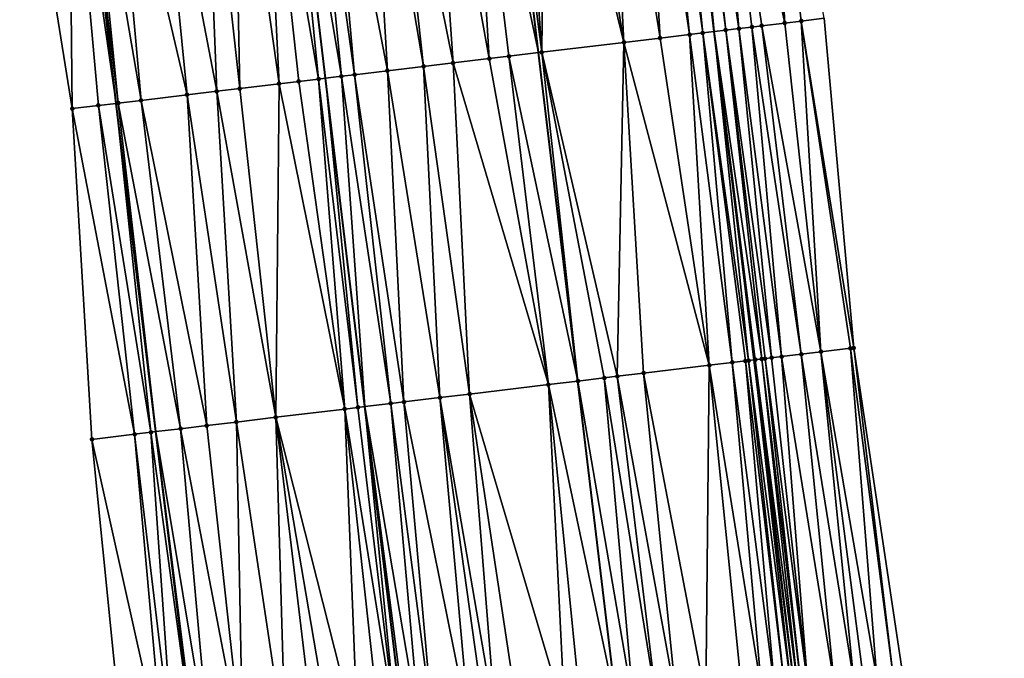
# Model space of a CAD drawing. Header units: feet. Extents: x 2004186 to 2014793, y 836912 to 864902.
# Tile 95 of 256: x 2010544 to 2010603, y 839836 to 839875. Entities that reach past the tile are written whole.
import ezdxf

# ---------------------------------------------------------------- set-up
doc = ezdxf.new("R2010")
doc.units = ezdxf.units.FT
doc.header["$LTSCALE"] = 100
doc.header["$MEASUREMENT"] = 0
for name, color, linetype, lineweight in [('EP_Travel Lane', 5, 'Continuous', 40), ('GPL_Skip Line', 2, 'Continuous', 40), ('Road Shots', 4, 'Continuous', 200), ('Road X-Section', 30, 'Continuous', 13)]:
    doc.layers.add(name, color=color, linetype=linetype, lineweight=lineweight)
doc.layers.add('I-77 SB_MM21-27-Surface-Border', color=7, linetype='Continuous')
doc.layers.add('I-77 SB_MM21-27-Surface-TIN', color=7, linetype='Continuous')

msp = doc.modelspace()

# ---------------------------------------------------------------- linework, layer by layer
at = {"layer": 'EP_Travel Lane'}
for points in [[(2010628.338570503, 839557.3465484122, 325.0835515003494), (2010625.365234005, 839577.1237158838, 325.0686312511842), (2010622.468640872, 839596.9119660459, 325.0280780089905), (2010619.649685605, 839616.7130612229, 325.0634671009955), (2010616.830985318, 839636.5123653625, 325.0828093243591), (2010614.012108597, 839656.3129088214, 325.0882472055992), (2010611.193216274, 839676.1135739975, 325.1558233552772), (2010608.481746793, 839695.9290132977, 325.2415413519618), (2010605.917591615, 839715.4675350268, 325.3537476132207), (2010603.315490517, 839735.2951996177, 325.4537320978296), (2010600.713010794, 839755.1257492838, 325.5540446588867), (2010598.11043391, 839774.9571754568, 325.6910213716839), (2010595.595319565, 839794.797996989, 325.8295417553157), (2010593.168818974, 839814.6496749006, 325.9888969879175), (2010590.742297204, 839834.5015260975, 326.1191055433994), (2010588.315843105, 839854.352823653, 326.2822772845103), (2010585.889405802, 839874.2041773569, 326.4534980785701), (2010583.562419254, 839894.0667290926, 326.671785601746)], [(2010592.258017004, 839552.0900408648, 325.4875679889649), (2010589.234349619, 839571.860839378, 325.497487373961), (2010586.322672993, 839591.6466557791, 325.5174050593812), (2010583.524428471, 839611.4488583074, 325.5473038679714), (2010580.725935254, 839631.2528258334, 325.5700158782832), (2010577.927655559, 839651.0552823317, 325.5758762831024), (2010575.129391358, 839670.8576291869, 325.6263989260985), (2010572.4213659, 839690.6731090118, 325.7084496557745), (2010569.724121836, 839711.1145130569, 325.8314881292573), (2010567.106745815, 839730.950634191, 325.9296441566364), (2010564.490240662, 839750.7801553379, 326.0787580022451), (2010561.873958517, 839770.6079863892, 326.1946314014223), (2010559.360748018, 839790.4499130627, 326.3240857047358), (2010556.9525041, 839810.3035806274, 326.4739997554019), (2010554.544338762, 839830.156624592, 326.6558604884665), (2010552.136099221, 839850.0102802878, 326.8304207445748), (2010549.728045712, 839869.8624023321, 327.0348438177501), (2010547.439062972, 839889.7294794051, 327.2185413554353)]]:
    msp.add_polyline3d(points, dxfattribs=at)
at = {"layer": 'GPL_Skip Line'}
for points in [[(2010617.143034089, 839555.7154491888, 325.262431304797), (2010614.259937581, 839575.5061743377, 325.2485393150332), (2010611.376931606, 839595.2962780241, 325.2011034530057), (2010608.493788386, 839615.0873238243, 325.2420203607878), (2010605.610715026, 839634.8778900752, 325.2746877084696), (2010602.727609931, 839654.6686741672, 325.2659530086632), (2010599.844503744, 839674.4594657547, 325.3351712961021), (2010596.961484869, 839694.2496579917, 325.4335680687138), (2010594.324505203, 839714.0731122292, 325.535088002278), (2010591.940401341, 839733.9300912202, 325.6441009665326), (2010589.559362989, 839753.787582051, 325.7342381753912), (2010587.178357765, 839773.6447966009, 325.8770374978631), (2010584.797361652, 839793.5019351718, 326.025345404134), (2010582.416358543, 839813.3591320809, 326.1613739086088), (2010580.03538756, 839833.2160610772, 326.3129692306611), (2010577.654431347, 839853.0728668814, 326.4815247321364), (2010575.273522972, 839872.9292737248, 326.6531976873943), (2010572.892651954, 839892.7853690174, 326.8581499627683)], [(2010604.872606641, 839553.9277983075, 325.3942322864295), (2010601.97565858, 839573.7168235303, 325.3909438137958), (2010599.078857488, 839593.5048448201, 325.3705636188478), (2010596.182000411, 839613.2932485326, 325.4040783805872), (2010593.285039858, 839633.0823590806, 325.4183123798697), (2010590.395262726, 839652.8718108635, 325.431897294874), (2010587.630836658, 839672.679370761, 325.5104246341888), (2010584.986339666, 839692.5042455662, 325.5887185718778), (2010582.302087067, 839712.6271543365, 325.696464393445), (2010579.657034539, 839732.4561938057, 325.8149673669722), (2010577.012366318, 839752.2823522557, 325.9123943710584), (2010574.406192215, 839772.1117759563, 326.0634692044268), (2010571.929632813, 839791.957762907, 326.2110321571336), (2010569.545339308, 839811.8144893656, 326.3436565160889), (2010567.161109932, 839831.6706817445, 326.5107630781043), (2010564.776842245, 839851.5271931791, 326.6786742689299), (2010562.392701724, 839871.3826455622, 326.8673435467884), (2010560.024588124, 839891.2403095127, 327.0548108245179)]]:
    msp.add_polyline3d(points, dxfattribs=at)
at = {"layer": 'I-77 SB_MM21-27-Surface-Border', "color": 3, "linetype": 'ByBlock', "lineweight": -2}
for points in [[(2010589.633440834, 839551.7076718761, 325.5162730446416), (2010585.760698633, 839571.3548637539, 325.5396326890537), (2010584.263091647, 839591.3466346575, 325.5379560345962), (2010580.786389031, 839611.0499952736, 325.5433525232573), (2010576.715698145, 839630.668614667, 325.5629073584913), (2010572.843138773, 839650.3145515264, 325.5884960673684), (2010569.762250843, 839670.0756246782, 325.6529452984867), (2010566.483433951, 839689.8079899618, 325.7235603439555), (2010563.347685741, 839710.3479736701, 325.8242042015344), (2010560.962518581, 839730.2138050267, 325.9456113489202), (2010558.7800222, 839750.095403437, 326.0928763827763), (2010556.597766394, 839769.9749954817, 326.2355947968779), (2010554.415236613, 839789.8568724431, 326.3304163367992), (2010553.027154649, 839809.8328451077, 326.4824378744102), (2010550.249095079, 839829.6415976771, 326.655874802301), (2010548.265283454, 839849.5461128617, 326.8344671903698), (2010547.075953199, 839869.544443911, 327.0304127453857), (2010543.900779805, 839889.3052305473, 327.217266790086)], [(2010592.54919734, 839875.0055921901, 326.1664416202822), (2010594.334517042, 839855.0765520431, 326.0246045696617), (2010597.311174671, 839835.2914392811, 325.8514005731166), (2010600.08935015, 839815.4817200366, 325.682468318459), (2010602.668939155, 839795.6482643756, 325.5183284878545), (2010605.248424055, 839775.8156769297, 325.3784302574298), (2010607.629678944, 839755.9563802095, 325.2565248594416), (2010609.812046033, 839736.0758600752, 325.178446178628), (2010612.592747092, 839716.2711435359, 325.0673909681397), (2010615.366815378, 839696.9336505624, 324.955856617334), (2010618.249892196, 839677.143060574, 324.8396537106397), (2010621.133200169, 839657.3508838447, 324.7641798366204), (2010623.818554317, 839637.5301699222, 324.7675687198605), (2010626.305560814, 839617.6836221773, 324.7617894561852), (2010628.99106029, 839597.8619106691, 324.7425050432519), (2010631.676201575, 839578.0426579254, 324.7779031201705), (2010634.361235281, 839558.2241436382, 324.8098900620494)]]:
    msp.add_polyline3d(points, dxfattribs=at)
at = {"layer": 'I-77 SB_MM21-27-Surface-TIN', "color": 128, "linetype": 'ByBlock', "lineweight": -2}
for points in [[(2010588.976915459, 839894.7183683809, 326.446105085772), (2010585.799850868, 839894.3359252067, 326.5860948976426), (2010590.166404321, 839874.7187145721, 326.2832867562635)], [(2010588.976915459, 839894.7183683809, 326.446105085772), (2010591.159238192, 839874.8382181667, 326.2375241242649), (2010592.54919734, 839875.0055921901, 326.1664416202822)], [(2010588.976915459, 839894.7183683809, 326.446105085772), (2010590.166404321, 839874.7187145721, 326.2832867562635), (2010591.159238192, 839874.8382181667, 326.2375241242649)], [(2010583.218457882, 839894.025423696, 326.6776229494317), (2010585.889405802, 839874.2041773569, 326.4534980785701), (2010583.562419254, 839894.0667290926, 326.671785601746)], [(2010584.012751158, 839894.1208082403, 326.6641430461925), (2010583.562419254, 839894.0667290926, 326.671785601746), (2010585.889405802, 839874.2041773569, 326.4534980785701)], [(2010584.409892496, 839894.1685447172, 326.6531989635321), (2010584.012751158, 839894.1208082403, 326.6641430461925), (2010586.592185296, 839874.2886441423, 326.4335421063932)], [(2010584.012751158, 839894.1208082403, 326.6641430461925), (2010585.889405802, 839874.2041773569, 326.4534980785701), (2010586.592185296, 839874.2886441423, 326.4335421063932)], [(2010584.807027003, 839894.216338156, 326.6368375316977), (2010584.409892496, 839894.1685447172, 326.6531989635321), (2010587.386460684, 839874.3841778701, 326.4039627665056)], [(2010584.409892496, 839894.1685447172, 326.6531989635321), (2010586.592185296, 839874.2886441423, 326.4335421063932), (2010587.386460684, 839874.3841778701, 326.4039627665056)], [(2010585.799850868, 839894.3359252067, 326.5860948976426), (2010584.807027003, 839894.216338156, 326.6368375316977), (2010587.386460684, 839874.3841778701, 326.4039627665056)], [(2010585.799850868, 839894.3359252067, 326.5860948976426), (2010588.776438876, 839874.5513930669, 326.3490293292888), (2010590.166404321, 839874.7187145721, 326.2832867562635)], [(2010585.799850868, 839894.3359252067, 326.5860948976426), (2010588.180734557, 839874.4797242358, 326.3730984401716), (2010588.776438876, 839874.5513930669, 326.3490293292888)], [(2010585.799850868, 839894.3359252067, 326.5860948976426), (2010587.386460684, 839874.3841778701, 326.4039627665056), (2010588.180734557, 839874.4797242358, 326.3730984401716)], [(2010579.445577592, 839893.572240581, 326.7517840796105), (2010577.261272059, 839893.309924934, 326.7896289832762), (2010580.436438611, 839873.5491953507, 326.5674495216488)], [(2010579.445577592, 839893.572240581, 326.7517840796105), (2010582.620742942, 839873.811521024, 326.5259717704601), (2010581.43130267, 839893.8107696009, 326.7116495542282)], [(2010579.445577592, 839893.572240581, 326.7517840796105), (2010580.436438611, 839873.5491953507, 326.5674495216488), (2010582.620742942, 839873.811521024, 326.5259717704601)], [(2010582.424169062, 839893.930001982, 326.6946379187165), (2010581.43130267, 839893.8107696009, 326.7116495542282), (2010584.407902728, 839874.0261369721, 326.4934739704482)], [(2010581.43130267, 839893.8107696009, 326.7116495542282), (2010582.620742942, 839873.811521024, 326.5259717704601), (2010584.407902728, 839874.0261369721, 326.4934739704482)], [(2010583.218457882, 839894.025423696, 326.6776229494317), (2010582.424169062, 839893.930001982, 326.6946379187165), (2010585.202188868, 839874.121581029, 326.4730121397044)], [(2010582.424169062, 839893.930001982, 326.6946379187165), (2010584.407902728, 839874.0261369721, 326.4934739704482), (2010585.202188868, 839874.121581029, 326.4730121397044)], [(2010583.218457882, 839894.025423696, 326.6776229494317), (2010585.202188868, 839874.121581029, 326.4730121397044), (2010585.889405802, 839874.2041773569, 326.4534980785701)], [(2010574.084088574, 839892.9284733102, 326.8353169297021), (2010572.892651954, 839892.7853690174, 326.8581499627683), (2010575.472096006, 839872.9531222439, 326.6493526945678)], [(2010575.672677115, 839893.1192258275, 326.8099331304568), (2010574.084088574, 839892.9284733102, 326.8353169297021), (2010575.472096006, 839872.9531222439, 326.6493526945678)], [(2010575.672677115, 839893.1192258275, 326.8099331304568), (2010575.472096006, 839872.9531222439, 326.6493526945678), (2010580.436438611, 839873.5491953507, 326.5674495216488)], [(2010577.261272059, 839893.309924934, 326.7896289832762), (2010575.672677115, 839893.1192258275, 326.8099331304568), (2010580.436438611, 839873.5491953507, 326.5674495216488)], [(2010568.722607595, 839892.2846390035, 326.9252252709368), (2010566.141157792, 839891.974611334, 326.9716884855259), (2010570.110607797, 839872.3093482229, 326.739339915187)], [(2010571.105497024, 839892.5707125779, 326.8923995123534), (2010568.722607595, 839892.2846390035, 326.9252252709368), (2010572.29492232, 839872.5715888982, 326.7065045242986)], [(2010568.722607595, 839892.2846390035, 326.9252252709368), (2010570.110607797, 839872.3093482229, 326.739339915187), (2010572.29492232, 839872.5715888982, 326.7065045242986)], [(2010571.105497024, 839892.5707125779, 326.8923995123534), (2010575.273522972, 839872.9292737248, 326.6531976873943), (2010572.892651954, 839892.7853690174, 326.8581499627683)], [(2010571.105497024, 839892.5707125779, 326.8923995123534), (2010573.486365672, 839872.7146370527, 326.6878026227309), (2010575.273522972, 839872.9292737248, 326.6531976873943)], [(2010571.105497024, 839892.5707125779, 326.8923995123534), (2010572.29492232, 839872.5715888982, 326.7065045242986), (2010573.486365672, 839872.7146370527, 326.6878026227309)], [(2010575.472096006, 839872.9531222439, 326.6493526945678), (2010572.892651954, 839892.7853690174, 326.8581499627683), (2010575.273522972, 839872.9292737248, 326.6531976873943)], [(2010564.949712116, 839891.8315825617, 326.9873390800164), (2010562.368258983, 839891.5215826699, 327.0311604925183), (2010566.139144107, 839871.832403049, 326.8136766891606)], [(2010566.141157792, 839891.974611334, 326.9716884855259), (2010564.949712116, 839891.8315825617, 326.9873390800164), (2010568.323453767, 839872.0946842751, 326.7767181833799)], [(2010564.949712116, 839891.8315825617, 326.9873390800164), (2010566.139144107, 839871.832403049, 326.8136766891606), (2010568.323453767, 839872.0946842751, 326.7767181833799)], [(2010566.141157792, 839891.974611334, 326.9716884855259), (2010568.323453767, 839872.0946842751, 326.7767181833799), (2010570.110607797, 839872.3093482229, 326.739339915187)], [(2010558.595338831, 839891.0687319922, 327.0737050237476), (2010556.808159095, 839890.8542824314, 327.088279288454), (2010559.586184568, 839871.0458142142, 326.8986403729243)], [(2010559.985358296, 839891.235602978, 327.0550575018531), (2010558.595338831, 839891.0687319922, 327.0737050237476), (2010561.969081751, 839871.3318231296, 326.8701225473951)], [(2010558.595338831, 839891.0687319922, 327.0737050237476), (2010560.777636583, 839871.1887901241, 326.8872841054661), (2010561.969081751, 839871.3318231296, 326.8701225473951)], [(2010558.595338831, 839891.0687319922, 327.0737050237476), (2010559.586184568, 839871.0458142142, 326.8986403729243), (2010560.777636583, 839871.1887901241, 326.8872841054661)], [(2010559.985358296, 839891.235602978, 327.0550575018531), (2010562.392701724, 839871.3826455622, 326.8673435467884), (2010560.024588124, 839891.2403095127, 327.0548108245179)], [(2010559.985358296, 839891.235602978, 327.0550575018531), (2010561.969081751, 839871.3318231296, 326.8701225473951), (2010562.392701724, 839871.3826455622, 326.8673435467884)], [(2010561.375390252, 839891.4023697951, 327.0463169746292), (2010560.024588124, 839891.2403095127, 327.0548108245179), (2010563.359113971, 839871.4985877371, 326.8610037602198)], [(2010563.359113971, 839871.4985877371, 326.8610037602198), (2010560.024588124, 839891.2403095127, 327.0548108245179), (2010562.392701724, 839871.3826455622, 326.8673435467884)], [(2010562.368258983, 839891.5215826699, 327.0311604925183), (2010561.375390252, 839891.4023697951, 327.0463169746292), (2010564.153410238, 839871.5939473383, 326.8491291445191)], [(2010561.375390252, 839891.4023697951, 327.0463169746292), (2010563.359113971, 839871.4985877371, 326.8610037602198), (2010564.153410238, 839871.5939473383, 326.8491291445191)], [(2010562.368258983, 839891.5215826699, 327.0311604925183), (2010564.153410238, 839871.5939473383, 326.8491291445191), (2010566.139144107, 839871.832403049, 326.8136766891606)], [(2010555.020986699, 839890.6397716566, 327.1086753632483), (2010552.042382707, 839890.2821146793, 327.1558902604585), (2010555.813275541, 839870.592870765, 326.953554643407)], [(2010556.808159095, 839890.8542824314, 327.088279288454), (2010555.020986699, 839890.6397716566, 327.1086753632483), (2010557.203287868, 839870.7598012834, 326.9275664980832)], [(2010555.020986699, 839890.6397716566, 327.1086753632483), (2010555.813275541, 839870.592870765, 326.953554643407), (2010557.203287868, 839870.7598012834, 326.9275664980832)], [(2010556.808159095, 839890.8542824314, 327.088279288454), (2010557.203287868, 839870.7598012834, 326.9275664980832), (2010559.586184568, 839871.0458142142, 326.8986403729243)], [(2010549.460925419, 839889.972149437, 327.1964163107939), (2010547.872330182, 839889.7814527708, 327.2164883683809), (2010551.246071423, 839870.0445579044, 327.0213409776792)], [(2010552.042382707, 839890.2821146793, 327.1558902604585), (2010549.460925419, 839889.972149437, 327.1964163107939), (2010554.026114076, 839870.3782688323, 326.9846273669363)], [(2010549.460925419, 839889.972149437, 327.1964163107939), (2010551.246071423, 839870.0445579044, 327.0213409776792), (2010554.026114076, 839870.3782688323, 326.9846273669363)], [(2010552.042382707, 839890.2821146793, 327.1558902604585), (2010554.026114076, 839870.3782688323, 326.9846273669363), (2010555.813275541, 839870.592870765, 326.953554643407)], [(2010546.879448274, 839889.6623497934, 327.2211930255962), (2010543.900779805, 839889.3052305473, 327.217266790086), (2010547.075953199, 839869.544443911, 327.0304127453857)], [(2010546.879448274, 839889.6623497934, 327.2211930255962), (2010549.728045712, 839869.8624023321, 327.0348438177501), (2010547.439062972, 839889.7294794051, 327.2185413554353)], [(2010546.879448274, 839889.6623497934, 327.2211930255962), (2010548.664580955, 839869.7348693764, 327.036529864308), (2010549.728045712, 839869.8624023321, 327.0348438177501)], [(2010546.879448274, 839889.6623497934, 327.2211930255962), (2010547.075953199, 839869.544443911, 327.0304127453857), (2010548.664580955, 839869.7348693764, 327.036529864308)], [(2010547.872330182, 839889.7814527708, 327.2164883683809), (2010547.439062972, 839889.7294794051, 327.2185413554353), (2010549.856044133, 839869.8777521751, 327.0346408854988)], [(2010549.856044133, 839869.8777521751, 327.0346408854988), (2010547.439062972, 839889.7294794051, 327.2185413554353), (2010549.728045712, 839869.8624023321, 327.0348438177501)], [(2010547.872330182, 839889.7814527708, 327.2164883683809), (2010549.856044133, 839869.8777521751, 327.0346408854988), (2010551.246071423, 839870.0445579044, 327.0213409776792)], [(2010592.54919734, 839875.0055921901, 326.1664416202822), (2010591.159238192, 839874.8382181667, 326.2375241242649), (2010594.334517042, 839855.0765520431, 326.0246045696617)], [(2010588.180734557, 839874.4797242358, 326.3730984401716), (2010587.386460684, 839874.3841778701, 326.4039627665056), (2010589.966008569, 839854.5510651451, 326.2350181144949)], [(2010588.776438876, 839874.5513930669, 326.3490293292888), (2010588.180734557, 839874.4797242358, 326.3730984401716), (2010591.157413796, 839854.69443125, 326.1710713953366)], [(2010588.180734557, 839874.4797242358, 326.3730984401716), (2010589.966008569, 839854.5510651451, 326.2350181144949), (2010591.157413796, 839854.69443125, 326.1710713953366)], [(2010590.166404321, 839874.7187145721, 326.2832867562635), (2010588.776438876, 839874.5513930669, 326.3490293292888), (2010592.348825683, 839854.8377418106, 326.1142016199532)], [(2010588.776438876, 839874.5513930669, 326.3490293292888), (2010591.157413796, 839854.69443125, 326.1710713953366), (2010592.348825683, 839854.8377418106, 326.1142016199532)], [(2010591.159238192, 839874.8382181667, 326.2375241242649), (2010590.166404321, 839874.7187145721, 326.2832867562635), (2010592.348825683, 839854.8377418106, 326.1142016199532)], [(2010591.159238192, 839874.8382181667, 326.2375241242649), (2010594.13594914, 839855.0526607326, 326.0348749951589), (2010594.334517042, 839855.0765520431, 326.0246045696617)], [(2010591.159238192, 839874.8382181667, 326.2375241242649), (2010592.348825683, 839854.8377418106, 326.1142016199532), (2010594.13594914, 839855.0526607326, 326.0348749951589)], [(2010582.620742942, 839873.811521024, 326.5259717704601), (2010580.436438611, 839873.5491953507, 326.5674495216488), (2010585.597404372, 839854.0263765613, 326.3437173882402)], [(2010584.407902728, 839874.0261369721, 326.4934739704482), (2010582.620742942, 839873.811521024, 326.5259717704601), (2010585.597404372, 839854.0263765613, 326.3437173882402)], [(2010585.202188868, 839874.121581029, 326.4730121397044), (2010584.407902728, 839874.0261369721, 326.4934739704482), (2010586.987418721, 839854.1932902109, 326.3132998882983)], [(2010584.407902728, 839874.0261369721, 326.4934739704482), (2010585.597404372, 839854.0263765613, 326.3437173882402), (2010586.987418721, 839854.1932902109, 326.3132998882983)], [(2010585.202188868, 839874.121581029, 326.4730121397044), (2010587.980278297, 839854.3125794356, 326.2832672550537), (2010585.889405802, 839874.2041773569, 326.4534980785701)], [(2010585.202188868, 839874.121581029, 326.4730121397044), (2010587.781704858, 839854.2887342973, 326.2876548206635), (2010587.980278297, 839854.3125794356, 326.2832672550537)], [(2010585.202188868, 839874.121581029, 326.4730121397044), (2010586.987418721, 839854.1932902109, 326.3132998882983), (2010587.781704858, 839854.2887342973, 326.2876548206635)], [(2010586.592185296, 839874.2886441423, 326.4335421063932), (2010585.889405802, 839874.2041773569, 326.4534980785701), (2010588.774585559, 839854.4078473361, 326.2800702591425)], [(2010587.980278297, 839854.3125794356, 326.2832672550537), (2010588.315843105, 839854.352823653, 326.2822772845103), (2010585.889405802, 839874.2041773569, 326.4534980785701)], [(2010588.37743233, 839854.3602100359, 326.282095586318), (2010585.889405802, 839874.2041773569, 326.4534980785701), (2010588.315843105, 839854.352823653, 326.2822772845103)], [(2010588.774585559, 839854.4078473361, 326.2800702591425), (2010585.889405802, 839874.2041773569, 326.4534980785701), (2010588.37743233, 839854.3602100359, 326.282095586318)], [(2010587.386460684, 839874.3841778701, 326.4039627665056), (2010586.592185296, 839874.2886441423, 326.4335421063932), (2010589.370302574, 839854.4794102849, 326.2633994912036)], [(2010586.592185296, 839874.2886441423, 326.4335421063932), (2010588.973159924, 839854.4316847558, 326.2766661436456), (2010589.370302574, 839854.4794102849, 326.2633994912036)], [(2010586.592185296, 839874.2886441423, 326.4335421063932), (2010588.774585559, 839854.4078473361, 326.2800702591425), (2010588.973159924, 839854.4316847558, 326.2766661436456)], [(2010587.386460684, 839874.3841778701, 326.4039627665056), (2010589.370302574, 839854.4794102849, 326.2633994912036), (2010589.966008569, 839854.5510651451, 326.2350181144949)], [(2010575.472096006, 839872.9531222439, 326.6493526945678), (2010580.037323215, 839853.358920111, 326.4401410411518), (2010580.436438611, 839873.5491953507, 326.5674495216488)], [(2010580.436438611, 839873.5491953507, 326.5674495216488), (2010580.037323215, 839853.358920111, 326.4401410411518), (2010581.625921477, 839853.5495915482, 326.4164654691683)], [(2010580.436438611, 839873.5491953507, 326.5674495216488), (2010581.625921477, 839853.5495915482, 326.4164654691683), (2010585.597404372, 839854.0263765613, 326.3437173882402)], [(2010573.486365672, 839872.7146370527, 326.6878026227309), (2010572.29492232, 839872.5715888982, 326.7065045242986), (2010575.867263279, 839852.8583200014, 326.5134490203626)], [(2010573.486365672, 839872.7146370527, 326.6878026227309), (2010577.654431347, 839853.0728668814, 326.4815247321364), (2010575.273522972, 839872.9292737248, 326.6531976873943)], [(2010573.486365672, 839872.7146370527, 326.6878026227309), (2010575.867263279, 839852.8583200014, 326.5134490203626), (2010577.654431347, 839853.0728668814, 326.4815247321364)], [(2010575.472096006, 839872.9531222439, 326.6493526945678), (2010575.273522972, 839872.9292737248, 326.6531976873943), (2010577.654431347, 839853.0728668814, 326.4815247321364)], [(2010575.472096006, 839872.9531222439, 326.6493526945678), (2010577.654431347, 839853.0728668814, 326.4815247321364), (2010579.243027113, 839853.2635591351, 326.4551968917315)], [(2010575.472096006, 839872.9531222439, 326.6493526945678), (2010579.243027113, 839853.2635591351, 326.4551968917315), (2010580.037323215, 839853.358920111, 326.4401410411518)], [(2010568.323453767, 839872.0946842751, 326.7767181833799), (2010566.139144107, 839871.832403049, 326.8136766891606), (2010569.314303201, 839852.0717356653, 326.6193489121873)], [(2010570.110607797, 839872.3093482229, 326.739339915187), (2010568.323453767, 839872.0946842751, 326.7767181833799), (2010571.101478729, 839852.2862203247, 326.5953522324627)], [(2010568.323453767, 839872.0946842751, 326.7767181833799), (2010569.314303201, 839852.0717356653, 326.6193489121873), (2010571.101478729, 839852.2862203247, 326.5953522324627)], [(2010572.29492232, 839872.5715888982, 326.7065045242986), (2010570.110607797, 839872.3093482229, 326.739339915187), (2010575.867263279, 839852.8583200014, 326.5134490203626)], [(2010570.110607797, 839872.3093482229, 326.739339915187), (2010571.101478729, 839852.2862203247, 326.5953522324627), (2010575.867263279, 839852.8583200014, 326.5134490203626)], [(2010563.359113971, 839871.4985877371, 326.8610037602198), (2010562.392701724, 839871.3826455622, 326.8673435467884), (2010564.776842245, 839851.5271931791, 326.6786742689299)], [(2010564.153410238, 839871.5939473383, 326.8491291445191), (2010563.359113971, 839871.4985877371, 326.8610037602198), (2010566.335685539, 839851.714192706, 326.6680744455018)], [(2010563.359113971, 839871.4985877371, 326.8610037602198), (2010564.776842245, 839851.5271931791, 326.6786742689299), (2010566.335685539, 839851.714192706, 326.6680744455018)], [(2010566.139144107, 839871.832403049, 326.8136766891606), (2010564.153410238, 839871.5939473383, 326.8491291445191), (2010567.129986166, 839851.8095159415, 326.657827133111)], [(2010564.153410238, 839871.5939473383, 326.8491291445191), (2010566.335685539, 839851.714192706, 326.6680744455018), (2010567.129986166, 839851.8095159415, 326.657827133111)], [(2010566.139144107, 839871.832403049, 326.8136766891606), (2010567.129986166, 839851.8095159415, 326.657827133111), (2010569.314303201, 839852.0717356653, 326.6193489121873)], [(2010559.586184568, 839871.0458142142, 326.8986403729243), (2010557.203287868, 839870.7598012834, 326.9275664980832), (2010559.385534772, 839850.8802834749, 326.7361957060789)], [(2010559.586184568, 839871.0458142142, 326.8986403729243), (2010559.385534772, 839850.8802834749, 326.7361957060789), (2010563.555622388, 839851.3806527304, 326.6923011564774)], [(2010560.777636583, 839871.1887901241, 326.8872841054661), (2010559.586184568, 839871.0458142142, 326.8986403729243), (2010563.555622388, 839851.3806527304, 326.6923011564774)], [(2010561.969081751, 839871.3318231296, 326.8701225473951), (2010560.777636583, 839871.1887901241, 326.8872841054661), (2010563.555622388, 839851.3806527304, 326.6923011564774)], [(2010561.969081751, 839871.3318231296, 326.8701225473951), (2010564.349922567, 839851.4759797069, 326.6815772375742), (2010562.392701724, 839871.3826455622, 326.8673435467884)], [(2010561.969081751, 839871.3318231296, 326.8701225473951), (2010563.555622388, 839851.3806527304, 326.6923011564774), (2010564.349922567, 839851.4759797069, 326.6815772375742)], [(2010564.349922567, 839851.4759797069, 326.6815772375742), (2010564.776842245, 839851.5271931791, 326.6786742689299), (2010562.392701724, 839871.3826455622, 326.8673435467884)], [(2010554.026114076, 839870.3782688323, 326.9846273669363), (2010551.246071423, 839870.0445579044, 327.0213409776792), (2010555.215464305, 839850.379771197, 326.7983129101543)], [(2010555.813275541, 839870.592870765, 326.953554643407), (2010554.026114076, 839870.3782688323, 326.9846273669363), (2010557.002637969, 839850.594271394, 326.7723365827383)], [(2010554.026114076, 839870.3782688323, 326.9846273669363), (2010555.215464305, 839850.379771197, 326.7983129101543), (2010557.002637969, 839850.594271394, 326.7723365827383)], [(2010557.203287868, 839870.7598012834, 326.9275664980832), (2010555.813275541, 839870.592870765, 326.953554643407), (2010559.385534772, 839850.8802834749, 326.7361957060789)], [(2010555.813275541, 839870.592870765, 326.953554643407), (2010557.002637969, 839850.594271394, 326.7723365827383), (2010559.385534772, 839850.8802834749, 326.7361957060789)], [(2010548.664580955, 839869.7348693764, 327.036529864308), (2010547.075953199, 839869.544443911, 327.0304127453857), (2010550.846794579, 839849.8556291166, 326.8373814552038)], [(2010548.664580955, 839869.7348693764, 327.036529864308), (2010551.839678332, 839849.9747167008, 326.8330400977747), (2010549.728045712, 839869.8624023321, 327.0348438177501)], [(2010548.664580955, 839869.7348693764, 327.036529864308), (2010550.846794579, 839849.8556291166, 326.8373814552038), (2010551.839678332, 839849.9747167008, 326.8330400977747)], [(2010549.856044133, 839869.8777521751, 327.0346408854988), (2010549.728045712, 839869.8624023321, 327.0348438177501), (2010552.136099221, 839850.0102802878, 326.8304207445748)], [(2010551.839678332, 839849.9747167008, 326.8330400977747), (2010552.136099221, 839850.0102802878, 326.8304207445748), (2010549.728045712, 839869.8624023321, 327.0348438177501)], [(2010551.246071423, 839870.0445579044, 327.0213409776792), (2010549.856044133, 839869.8777521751, 327.0346408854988), (2010553.626861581, 839850.1891369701, 326.8172474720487)], [(2010549.856044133, 839869.8777521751, 327.0346408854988), (2010552.136099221, 839850.0102802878, 326.8304207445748), (2010553.626861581, 839850.1891369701, 326.8172474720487)], [(2010551.246071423, 839870.0445579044, 327.0213409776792), (2010553.626861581, 839850.1891369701, 326.8172474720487), (2010555.215464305, 839850.379771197, 326.7983129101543)], [(2010547.075953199, 839869.544443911, 327.0304127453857), (2010548.265283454, 839849.5461128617, 326.8344671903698), (2010550.846794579, 839849.8556291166, 326.8373814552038)], [(2010592.348825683, 839854.8377418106, 326.1142016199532), (2010591.157413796, 839854.69443125, 326.1710713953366), (2010594.332636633, 839834.9332322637, 325.9769556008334)], [(2010594.13594914, 839855.0526607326, 326.0348749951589), (2010592.348825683, 839854.8377418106, 326.1142016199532), (2010595.722624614, 839835.1003658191, 325.9219289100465)], [(2010592.348825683, 839854.8377418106, 326.1142016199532), (2010594.9283442, 839835.0048740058, 325.9518039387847), (2010595.722624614, 839835.1003658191, 325.9219289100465)], [(2010592.348825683, 839854.8377418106, 326.1142016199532), (2010594.332636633, 839834.9332322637, 325.9769556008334), (2010594.9283442, 839835.0048740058, 325.9518039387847)], [(2010594.334517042, 839855.0765520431, 326.0246045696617), (2010594.13594914, 839855.0526607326, 326.0348749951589), (2010596.715463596, 839835.2198267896, 325.8730427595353)], [(2010594.13594914, 839855.0526607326, 326.0348749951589), (2010595.722624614, 839835.1003658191, 325.9219289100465), (2010596.715463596, 839835.2198267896, 325.8730427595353)], [(2010594.334517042, 839855.0765520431, 326.0246045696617), (2010596.715463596, 839835.2198267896, 325.8730427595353), (2010597.311174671, 839835.2914392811, 325.8514005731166)], [(2010586.987418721, 839854.1932902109, 326.3132998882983), (2010585.597404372, 839854.0263765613, 326.3437173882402), (2010588.772649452, 839834.2649920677, 326.1617857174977)], [(2010587.781704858, 839854.2887342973, 326.2876548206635), (2010586.987418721, 839854.1932902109, 326.3132998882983), (2010589.56694045, 839834.360395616, 326.1425005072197)], [(2010586.987418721, 839854.1932902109, 326.3132998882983), (2010588.772649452, 839834.2649920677, 326.1617857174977), (2010589.56694045, 839834.360395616, 326.1425005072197)], [(2010587.980278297, 839854.3125794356, 326.2832672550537), (2010587.781704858, 839854.2887342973, 326.2876548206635), (2010590.162656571, 839834.4319660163, 326.1259083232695)], [(2010587.781704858, 839854.2887342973, 326.2876548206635), (2010589.56694045, 839834.360395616, 326.1425005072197), (2010590.162656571, 839834.4319660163, 326.1259083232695)], [(2010587.980278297, 839854.3125794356, 326.2832672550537), (2010590.559805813, 839834.4796365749, 326.1200109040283), (2010588.315843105, 839854.352823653, 326.2822772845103)], [(2010587.980278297, 839854.3125794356, 326.2832672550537), (2010590.162656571, 839834.4319660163, 326.1259083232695), (2010590.559805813, 839834.4796365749, 326.1200109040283)], [(2010588.37743233, 839854.3602100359, 326.282095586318), (2010588.315843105, 839854.352823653, 326.2822772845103), (2010590.742297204, 839834.5015260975, 326.1191055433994)], [(2010590.559805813, 839834.4796365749, 326.1200109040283), (2010590.742297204, 839834.5015260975, 326.1191055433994), (2010588.315843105, 839854.352823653, 326.2822772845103)], [(2010588.774585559, 839854.4078473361, 326.2800702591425), (2010588.37743233, 839854.3602100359, 326.282095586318), (2010590.95695898, 839834.5272744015, 326.1180405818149)], [(2010588.37743233, 839854.3602100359, 326.282095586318), (2010590.742297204, 839834.5015260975, 326.1191055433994), (2010590.95695898, 839834.5272744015, 326.1180405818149)], [(2010588.973159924, 839854.4316847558, 326.2766661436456), (2010588.774585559, 839854.4078473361, 326.2800702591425), (2010591.155533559, 839834.5511100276, 326.1150502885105)], [(2010588.774585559, 839854.4078473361, 326.2800702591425), (2010590.95695898, 839834.5272744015, 326.1180405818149), (2010591.155533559, 839834.5511100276, 326.1150502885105)], [(2010589.370302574, 839854.4794102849, 326.2633994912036), (2010588.973159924, 839854.4316847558, 326.2766661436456), (2010591.552676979, 839834.5988291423, 326.1033271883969)], [(2010588.973159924, 839854.4316847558, 326.2766661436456), (2010591.155533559, 839834.5511100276, 326.1150502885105), (2010591.552676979, 839834.5988291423, 326.1033271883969)], [(2010589.966008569, 839854.5510651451, 326.2350181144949), (2010589.370302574, 839854.4794102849, 326.2633994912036), (2010591.552676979, 839834.5988291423, 326.1033271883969)], [(2010591.157413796, 839854.69443125, 326.1710713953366), (2010589.966008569, 839854.5510651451, 326.2350181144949), (2010593.141232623, 839834.789856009, 326.038389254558)], [(2010589.966008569, 839854.5510651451, 326.2350181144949), (2010591.552676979, 839834.5988291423, 326.1033271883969), (2010593.141232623, 839834.789856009, 326.038389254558)], [(2010591.157413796, 839854.69443125, 326.1710713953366), (2010593.141232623, 839834.789856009, 326.038389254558), (2010594.332636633, 839834.9332322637, 325.9769556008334)], [(2010585.597404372, 839854.0263765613, 326.3437173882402), (2010581.625921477, 839853.5495915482, 326.4164654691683), (2010585.396899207, 839833.8596396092, 326.2302356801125)], [(2010585.597404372, 839854.0263765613, 326.3437173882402), (2010585.396899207, 839833.8596396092, 326.2302356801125), (2010587.581206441, 839834.1219410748, 326.1841951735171)], [(2010585.597404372, 839854.0263765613, 326.3437173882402), (2010587.581206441, 839834.1219410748, 326.1841951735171), (2010588.772649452, 839834.2649920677, 326.1617857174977)], [(2010575.867263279, 839852.8583200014, 326.5134490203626), (2010580.03538756, 839833.2160610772, 326.3129692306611), (2010577.654431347, 839853.0728668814, 326.4815247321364)], [(2010579.243027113, 839853.2635591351, 326.4551968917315), (2010577.654431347, 839853.0728668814, 326.4815247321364), (2010581.028256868, 839833.3352691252, 326.2944281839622)], [(2010581.028256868, 839833.3352691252, 326.2944281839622), (2010577.654431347, 839853.0728668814, 326.4815247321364), (2010580.03538756, 839833.2160610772, 326.3129692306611)], [(2010580.037323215, 839853.358920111, 326.4401410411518), (2010579.243027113, 839853.2635591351, 326.4551968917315), (2010582.418278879, 839833.5021188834, 326.2734508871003)], [(2010579.243027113, 839853.2635591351, 326.4551968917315), (2010581.028256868, 839833.3352691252, 326.2944281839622), (2010582.418278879, 839833.5021188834, 326.2734508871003)], [(2010580.037323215, 839853.358920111, 326.4401410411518), (2010583.60972919, 839833.6451089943, 326.25834592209), (2010581.625921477, 839853.5495915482, 326.4164654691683)], [(2010580.037323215, 839853.358920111, 326.4401410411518), (2010582.418278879, 839833.5021188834, 326.2734508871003), (2010583.60972919, 839833.6451089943, 326.25834592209)], [(2010581.625921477, 839853.5495915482, 326.4164654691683), (2010583.60972919, 839833.6451089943, 326.25834592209), (2010585.396899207, 839833.8596396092, 326.2302356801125)], [(2010575.867263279, 839852.8583200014, 326.5134490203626), (2010571.101478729, 839852.2862203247, 326.5953522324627), (2010576.8581995, 839832.8346476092, 326.3660274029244)], [(2010575.867263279, 839852.8583200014, 326.5134490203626), (2010577.851075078, 839832.9538033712, 326.3537595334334), (2010580.03538756, 839833.2160610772, 326.3129692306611)], [(2010575.867263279, 839852.8583200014, 326.5134490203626), (2010576.8581995, 839832.8346476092, 326.3660274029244), (2010577.851075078, 839832.9538033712, 326.3537595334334)], [(2010567.129986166, 839851.8095159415, 326.657827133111), (2010566.335685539, 839851.714192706, 326.6680744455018), (2010568.915230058, 839831.8811080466, 326.4993798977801)], [(2010569.314303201, 839852.0717356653, 326.6193489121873), (2010567.129986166, 839851.8095159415, 326.657827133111), (2010571.099543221, 839832.1433600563, 326.4592729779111)], [(2010567.129986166, 839851.8095159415, 326.657827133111), (2010568.915230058, 839831.8811080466, 326.4993798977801), (2010571.099543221, 839832.1433600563, 326.4592729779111)], [(2010571.101478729, 839852.2862203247, 326.5953522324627), (2010569.314303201, 839852.0717356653, 326.6193489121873), (2010572.688141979, 839832.334027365, 326.4374740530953)], [(2010569.314303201, 839852.0717356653, 326.6193489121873), (2010572.09241751, 839832.2625265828, 326.445713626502), (2010572.688141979, 839832.334027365, 326.4374740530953)], [(2010569.314303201, 839852.0717356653, 326.6193489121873), (2010571.099543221, 839832.1433600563, 326.4592729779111), (2010572.09241751, 839832.2625265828, 326.445713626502)], [(2010571.101478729, 839852.2862203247, 326.5953522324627), (2010574.07815682, 839832.5009369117, 326.4093234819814), (2010576.8581995, 839832.8346476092, 326.3660274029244)], [(2010571.101478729, 839852.2862203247, 326.5953522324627), (2010572.688141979, 839832.334027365, 326.4374740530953), (2010574.07815682, 839832.5009369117, 326.4093234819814)], [(2010563.555622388, 839851.3806527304, 326.6923011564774), (2010559.385534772, 839850.8802834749, 326.7361957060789), (2010564.34798379, 839831.3331467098, 326.5371953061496)], [(2010564.349922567, 839851.4759797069, 326.6815772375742), (2010563.555622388, 839851.3806527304, 326.6923011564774), (2010566.730889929, 839831.6190809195, 326.512505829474)], [(2010563.555622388, 839851.3806527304, 326.6923011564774), (2010565.738017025, 839831.4999028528, 326.5274497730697), (2010566.730889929, 839831.6190809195, 326.512505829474)], [(2010563.555622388, 839851.3806527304, 326.6923011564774), (2010564.34798379, 839831.3331467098, 326.5371953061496), (2010565.738017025, 839831.4999028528, 326.5274497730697)], [(2010564.349922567, 839851.4759797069, 326.6815772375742), (2010566.730889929, 839831.6190809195, 326.512505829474), (2010564.776842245, 839851.5271931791, 326.6786742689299)], [(2010566.335685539, 839851.714192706, 326.6680744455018), (2010564.776842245, 839851.5271931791, 326.6786742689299), (2010568.120929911, 839831.7857808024, 326.5095102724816)], [(2010566.730889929, 839831.6190809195, 326.512505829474), (2010567.161109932, 839831.6706817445, 326.5107630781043), (2010564.776842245, 839851.5271931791, 326.6786742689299)], [(2010567.326620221, 839831.69053314, 326.5100926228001), (2010564.776842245, 839851.5271931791, 326.6786742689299), (2010567.161109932, 839831.6706817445, 326.5107630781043)], [(2010568.120929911, 839831.7857808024, 326.5095102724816), (2010564.776842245, 839851.5271931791, 326.6786742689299), (2010567.326620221, 839831.69053314, 326.5100926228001)], [(2010566.335685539, 839851.714192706, 326.6680744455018), (2010568.120929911, 839831.7857808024, 326.5095102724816), (2010568.915230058, 839831.8811080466, 326.4993798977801)], [(2010557.002637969, 839850.594271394, 326.7723365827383), (2010555.215464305, 839850.379771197, 326.7983129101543), (2010557.397853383, 839830.499067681, 326.6217140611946)], [(2010559.385534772, 839850.8802834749, 326.7361957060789), (2010557.002637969, 839850.594271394, 326.7723365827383), (2010559.979326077, 839830.8089044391, 326.5860050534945)], [(2010557.002637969, 839850.594271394, 326.7723365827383), (2010557.397853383, 839830.499067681, 326.6217140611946), (2010559.979326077, 839830.8089044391, 326.5860050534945)], [(2010559.385534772, 839850.8802834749, 326.7361957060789), (2010562.759374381, 839831.1425682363, 326.5483359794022), (2010564.34798379, 839831.3331467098, 326.5371953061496)], [(2010559.385534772, 839850.8802834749, 326.7361957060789), (2010561.766496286, 839831.0234334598, 326.5580860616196), (2010562.759374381, 839831.1425682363, 326.5483359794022)], [(2010559.385534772, 839850.8802834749, 326.7361957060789), (2010559.979326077, 839830.8089044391, 326.5860050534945), (2010561.766496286, 839831.0234334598, 326.5580860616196)], [(2010551.839678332, 839849.9747167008, 326.8330400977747), (2010554.544338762, 839830.156624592, 326.6558604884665), (2010552.136099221, 839850.0102802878, 326.8304207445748)], [(2010553.626861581, 839850.1891369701, 326.8172474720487), (2010552.136099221, 839850.0102802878, 326.8304207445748), (2010555.412105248, 839830.2607309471, 326.6492744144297)], [(2010554.617800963, 839830.1654382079, 326.6552649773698), (2010552.136099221, 839850.0102802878, 326.8304207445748), (2010554.544338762, 839830.156624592, 326.6558604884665)], [(2010555.412105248, 839830.2607309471, 326.6492744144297), (2010552.136099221, 839850.0102802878, 326.8304207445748), (2010554.617800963, 839830.1654382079, 326.6552649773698)], [(2010555.215464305, 839850.379771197, 326.7983129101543), (2010553.626861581, 839850.1891369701, 326.8172474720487), (2010557.397853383, 839830.499067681, 326.6217140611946)], [(2010553.626861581, 839850.1891369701, 326.8172474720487), (2010555.412105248, 839830.2607309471, 326.6492744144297), (2010557.397853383, 839830.499067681, 326.6217140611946)], [(2010550.846794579, 839849.8556291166, 326.8373814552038), (2010548.265283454, 839849.5461128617, 326.8344671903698), (2010552.632037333, 839829.9272306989, 326.6673212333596)], [(2010548.265283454, 839849.5461128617, 326.8344671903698), (2010550.249095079, 839829.6415976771, 326.655874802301), (2010552.632037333, 839829.9272306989, 326.6673212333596)], [(2010551.839678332, 839849.9747167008, 326.8330400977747), (2010550.846794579, 839849.8556291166, 326.8373814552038), (2010553.227769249, 839829.9986693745, 326.6665330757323)], [(2010550.846794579, 839849.8556291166, 326.8373814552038), (2010552.632037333, 839829.9272306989, 326.6673212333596), (2010553.227769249, 839829.9986693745, 326.6665330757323)], [(2010551.839678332, 839849.9747167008, 326.8330400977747), (2010553.227769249, 839829.9986693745, 326.6665330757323), (2010554.544338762, 839830.156624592, 326.6558604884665)]]:
    msp.add_3dface(points, dxfattribs=at)
at = {"layer": 'Road Shots', "lineweight": 100}
for p in [(2010588.180734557, 839874.4797242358, 326.3730984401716), (2010588.776438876, 839874.5513930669, 326.3490293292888), (2010590.166404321, 839874.7187145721, 326.2832867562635), (2010591.159238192, 839874.8382181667, 326.2375241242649), (2010582.620742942, 839873.811521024, 326.5259717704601), (2010584.407902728, 839874.0261369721, 326.4934739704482), (2010585.202188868, 839874.121581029, 326.4730121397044), (2010586.592185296, 839874.2886441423, 326.4335421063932), (2010587.386460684, 839874.3841778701, 326.4039627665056), (2010580.436438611, 839873.5491953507, 326.5674495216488), (2010573.486365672, 839872.7146370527, 326.6878026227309), (2010575.472096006, 839872.9531222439, 326.6493526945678), (2010568.323453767, 839872.0946842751, 326.7767181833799), (2010570.110607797, 839872.3093482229, 326.739339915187), (2010572.29492232, 839872.5715888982, 326.7065045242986), (2010563.359113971, 839871.4985877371, 326.8610037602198), (2010564.153410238, 839871.5939473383, 326.8491291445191), (2010566.139144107, 839871.832403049, 326.8136766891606), (2010559.586184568, 839871.0458142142, 326.8986403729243), (2010560.777636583, 839871.1887901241, 326.8872841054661), (2010561.969081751, 839871.3318231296, 326.8701225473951), (2010554.026114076, 839870.3782688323, 326.9846273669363), (2010555.813275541, 839870.592870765, 326.953554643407), (2010557.203287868, 839870.7598012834, 326.9275664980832), (2010548.664580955, 839869.7348693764, 327.036529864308), (2010549.856044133, 839869.8777521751, 327.0346408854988), (2010551.246071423, 839870.0445579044, 327.0213409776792), (2010547.075953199, 839869.544443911, 327.0304127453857), (2010592.348825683, 839854.8377418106, 326.1142016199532), (2010594.13594914, 839855.0526607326, 326.0348749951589), (2010594.334517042, 839855.0765520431, 326.0246045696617), (2010586.987418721, 839854.1932902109, 326.3132998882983), (2010587.781704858, 839854.2887342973, 326.2876548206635), (2010587.980278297, 839854.3125794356, 326.2832672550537), (2010588.37743233, 839854.3602100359, 326.282095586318), (2010588.774585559, 839854.4078473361, 326.2800702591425), (2010588.973159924, 839854.4316847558, 326.2766661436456), (2010589.370302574, 839854.4794102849, 326.2633994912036), (2010589.966008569, 839854.5510651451, 326.2350181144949), (2010591.157413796, 839854.69443125, 326.1710713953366), (2010585.597404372, 839854.0263765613, 326.3437173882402), (2010577.654431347, 839853.0728668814, 326.4815247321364), (2010579.243027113, 839853.2635591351, 326.4551968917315), (2010580.037323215, 839853.358920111, 326.4401410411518), (2010581.625921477, 839853.5495915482, 326.4164654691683), (2010575.867263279, 839852.8583200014, 326.5134490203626), (2010567.129986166, 839851.8095159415, 326.657827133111), (2010569.314303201, 839852.0717356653, 326.6193489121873), (2010571.101478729, 839852.2862203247, 326.5953522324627), (2010563.555622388, 839851.3806527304, 326.6923011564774), (2010564.349922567, 839851.4759797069, 326.6815772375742), (2010566.335685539, 839851.714192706, 326.6680744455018), (2010557.002637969, 839850.594271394, 326.7723365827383), (2010559.385534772, 839850.8802834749, 326.7361957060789), (2010553.626861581, 839850.1891369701, 326.8172474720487), (2010555.215464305, 839850.379771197, 326.7983129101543), (2010548.265283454, 839849.5461128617, 326.8344671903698), (2010550.846794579, 839849.8556291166, 326.8373814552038), (2010551.839678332, 839849.9747167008, 326.8330400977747)]:
    msp.add_point(p, dxfattribs=at)
at = {"layer": 'Road X-Section', "extrusion": (-0.1190476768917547, 0.9928391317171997, 0.009905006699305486), "elevation": 594507.6298261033, "flags": 128}
msp.add_lwpolyline([(-2096237.163877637, -5561.844484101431), (-2096238.763877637, -5561.838366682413), (-2096239.963877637, -5561.840255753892), (-2096241.363877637, -5561.85355631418), (-2096244.163877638, -5561.890271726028), (-2096245.963877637, -5561.92134597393), (-2096247.363877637, -5561.947335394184), (-2096249.763877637, -5561.976262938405), (-2096250.963877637, -5561.987619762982), (-2096252.163877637, -5562.004782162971), (-2096253.563877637, -5562.013901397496), (-2096254.363877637, -5562.025776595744), (-2096256.363877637, -5562.061230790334), (-2096258.563877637, -5562.098191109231), (-2096260.363877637, -5562.135571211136), (-2096262.563877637, -5562.168408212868), (-2096263.763877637, -5562.187111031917), (-2096265.763877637, -5562.225562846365), (-2096270.763877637, -5562.307470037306), (-2096272.963877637, -5562.348949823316), (-2096274.763877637, -5562.381449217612), (-2096275.563877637, -5562.401912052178), (-2096276.963877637, -5562.441384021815), (-2096277.763877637, -5562.470964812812), (-2096278.563877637, -5562.501830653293), (-2096279.163877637, -5562.525900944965), (-2096280.563877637, -5562.591646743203), (-2096281.563877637, -5562.637411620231), (-2096282.963877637, -5562.708497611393)], dxfattribs=at)
at = {"layer": 'Road X-Section', "extrusion": (-0.1190497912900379, 0.9928568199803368, 0.007904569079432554), "elevation": 594497.5817406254, "flags": 128}
msp.add_lwpolyline([(-2096235.960019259, -4372.549340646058), (-2096238.56001926, -4372.546426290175), (-2096239.560019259, -4372.550767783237), (-2096241.36001926, -4372.566560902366), (-2096242.96001926, -4372.585496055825), (-2096244.760019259, -4372.611473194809), (-2096247.160019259, -4372.647615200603), (-2096251.360019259, -4372.691511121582), (-2096252.160019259, -4372.702235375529), (-2096254.160019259, -4372.715738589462), (-2096254.960019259, -4372.725986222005), (-2096257.160019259, -4372.764465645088), (-2096258.96001926, -4372.78846307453), (-2096263.760019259, -4372.870368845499), (-2096265.56001926, -4372.90229413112), (-2096267.160019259, -4372.928622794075), (-2096267.960019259, -4372.943679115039), (-2096269.560019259, -4372.967355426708), (-2096273.560019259, -4373.040105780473), (-2096274.960019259, -4373.070524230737), (-2096275.760019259, -4373.096170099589), (-2096275.960019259, -4373.100557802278), (-2096276.360019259, -4373.101729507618), (-2096276.760019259, -4373.10375489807), (-2096276.960019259, -4373.107159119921), (-2096277.360019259, -4373.120426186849), (-2096277.960019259, -4373.148808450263), (-2096279.160019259, -4373.212757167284), (-2096280.360019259, -4373.269628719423), (-2096282.160019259, -4373.348957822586), (-2096282.360019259, -4373.359228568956)], dxfattribs=at)

doc.saveas('drawing.dxf')
